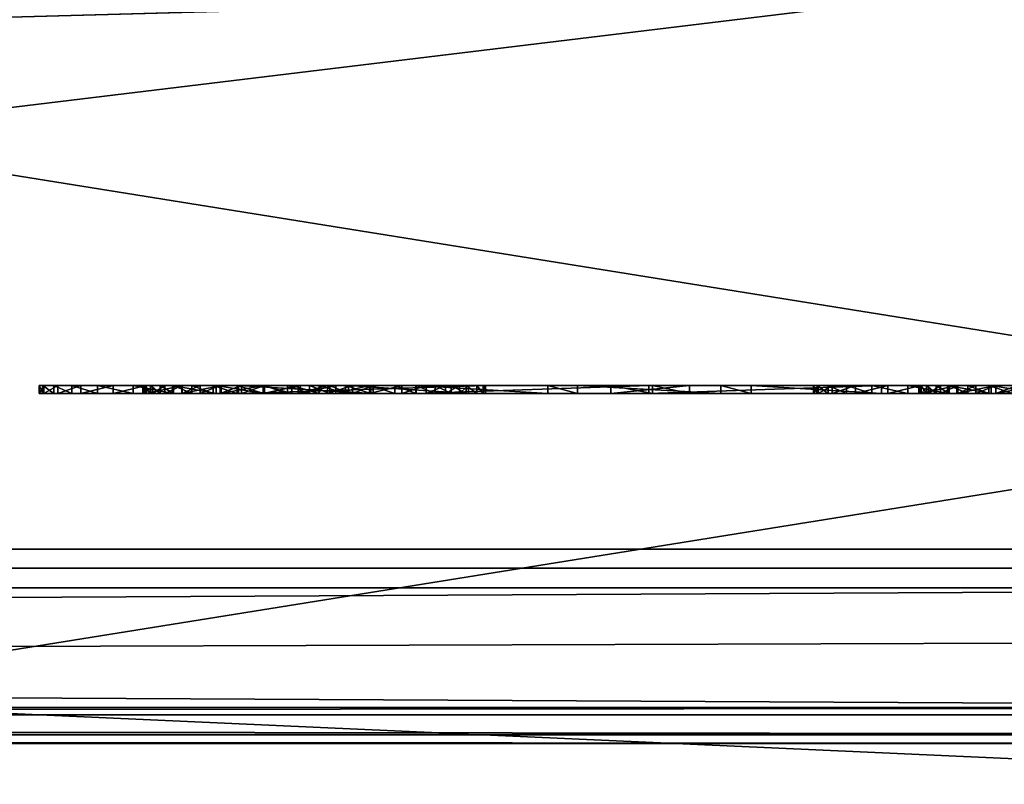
# Model space of a CAD drawing. Header units: centimetres. Extents: x -29.5 to 29.5, y -9 to 52.
# Tile 12 of 34: x -2 to -0.8, y -7.1 to -6.1. Entities that reach past the tile are written whole.
import ezdxf

# ---------------------------------------------------------------- set-up
doc = ezdxf.new("R2010")
doc.units = ezdxf.units.CM
doc.layers.add('BO420112_LP', color=7, linetype='Continuous', true_color=0xb11b58)

msp = doc.modelspace()

# ---------------------------------------------------------------- meshes
at = {"layer": 'BO420112_LP', "color": 214, "true_color": 0x911cb1}
mesh = msp.add_polyface(dxfattribs=at)
corners = [(-2.2371, -8.749, 50.6069), (-2.2924, -8.749, 50.1872), (-2.4543, -8.749, 49.7962), (-2.712, -8.749, 49.4604), (-3.0478, -8.749, 49.2027), (-3.4389, -8.749, 49.0407), (-3.8586, -8.749, 48.9854), (-4.2782, -8.749, 49.0407), (-4.6693, -8.749, 49.2027), (-5.0051, -8.749, 49.4604), (-5.2628, -8.749, 49.7962), (-5.4248, -8.749, 50.1872), (-5.48, -8.749, 50.6069), (-5.4248, -8.749, 51.0266), (-5.2628, -8.749, 51.4176), (-5.0051, -8.749, 51.7534), (-4.6693, -8.749, 52.0111), (-4.2782, -8.749, 52.1731), (-3.8586, -8.749, 52.2284), (-3.4389, -8.749, 52.1731), (-3.0478, -8.749, 52.0111), (-2.712, -8.749, 51.7534), (-2.4543, -8.749, 51.4176), (-2.2924, -8.749, 51.0266), (-2.2371, -7.8326, 50.6069), (-2.2924, -7.8326, 50.1872), (-2.4543, -7.8326, 49.7962), (-2.712, -7.8326, 49.4604), (-3.0478, -7.8326, 49.2027), (-3.4389, -7.8326, 49.0407), (-3.8586, -7.8326, 48.9854), (-4.2782, -7.8326, 49.0407), (-4.6693, -7.8326, 49.2027), (-5.0051, -7.8326, 49.4604), (-5.2628, -7.8326, 49.7962), (-5.4248, -7.8326, 50.1872), (-5.48, -7.8326, 50.6069), (-5.4248, -7.8326, 51.0266), (-5.2628, -7.8326, 51.4176), (-5.0051, -7.8326, 51.7534), (-4.6693, -7.8326, 52.0111), (-4.2782, -7.8326, 52.1731), (-3.8586, -7.8326, 52.2284), (-3.4389, -7.8326, 52.1731), (-3.0478, -7.8326, 52.0111), (-2.712, -7.8326, 51.7534), (-2.4543, -7.8326, 51.4176), (-2.2924, -7.8326, 51.0266), (2.0273, -8.749, 50.6069), (2.0826, -8.749, 50.1872), (2.0826, -7.8326, 50.1872), (2.0273, -7.8326, 50.6069), (2.2446, -8.749, 49.7962), (2.2446, -7.8326, 49.7962), (2.5022, -8.749, 49.4604), (2.5022, -7.8326, 49.4604), (2.8381, -8.749, 49.2027), (2.8381, -7.8326, 49.2027), (3.2291, -8.749, 49.0407), (3.2291, -7.8326, 49.0407), (3.6488, -8.749, 48.9854), (3.6488, -7.8326, 48.9854), (4.0685, -8.749, 49.0407), (4.0685, -7.8326, 49.0407), (4.4595, -8.749, 49.2027), (4.4595, -7.8326, 49.2027), (4.7953, -8.749, 49.4604), (4.7953, -7.8326, 49.4604), (5.053, -8.749, 49.7962), (5.053, -7.8326, 49.7962), (5.215, -8.749, 50.1872), (5.215, -7.8326, 50.1872), (5.2703, -8.749, 50.6069), (5.2703, -7.8326, 50.6069), (5.215, -8.749, 51.0266), (5.215, -7.8326, 51.0266), (5.053, -8.749, 51.4176), (5.053, -7.8326, 51.4176), (4.7953, -8.749, 51.7534), (4.7953, -7.8326, 51.7534), (4.4595, -8.749, 52.0111), (4.4595, -7.8326, 52.0111), (4.0685, -8.749, 52.1731), (4.0685, -7.8326, 52.1731), (3.6488, -8.749, 52.2284), (3.6488, -7.8326, 52.2284), (3.2291, -8.749, 52.1731), (3.2291, -7.8326, 52.1731), (2.8381, -8.749, 52.0111), (2.8381, -7.8326, 52.0111), (2.5022, -8.749, 51.7534), (2.5022, -7.8326, 51.7534), (2.2446, -8.749, 51.4176), (2.2446, -7.8326, 51.4176), (2.0826, -8.749, 51.0266), (2.0826, -7.8326, 51.0266), (-6.7474, -7.4268, 59.4599), (-6.7474, -7.4268, 48.26), (6.7759, -7.4268, 59.4599), (6.7759, -7.4268, 48.26), (-6.7474, -6.8168, 59.4599), (-6.7474, -6.8168, 48.26), (6.7759, -6.8168, 59.4599), (6.7759, -6.8168, 48.26), (-5.0208, -7.4268, 58.2795), (-5.0208, -7.4268, 53.5861), (4.7823, -7.4268, 58.2795), (4.7823, -7.4268, 53.5861), (-5.0208, -5.8531, 58.2795), (-5.0208, -5.8531, 53.5861), (4.7823, -5.8531, 58.2795), (4.7823, -5.8531, 53.5861), (-5.8377, -6.8168, 58.5256), (-5.8377, -6.8168, 52.1834), (5.6279, -6.8168, 58.5256), (5.6279, -6.8168, 52.1834), (-6.7474, -7.4268, 58.9153), (-6.7474, -6.8168, 58.9153), (6.7759, -7.4268, 58.9153), (6.7759, -6.8168, 58.9153), (-6.7474, -5.1776, 59.4599), (6.7759, -5.1776, 59.4599), (6.7759, -5.1776, 58.5117), (-6.7474, -5.1776, 58.5117)]
mesh.append_faces([[corners[k] for k in face] for face in [(56, 60, 64), (64, 68, 72), (72, 76, 80), (64, 72, 80), (80, 84, 88), (88, 92, 48), (80, 88, 48), (64, 80, 48), (56, 64, 48), (52, 56, 48), (21, 19, 17), (17, 15, 13), (13, 11, 9), (17, 13, 9), (9, 7, 5), (5, 3, 1), (9, 5, 1), (17, 9, 1), (21, 17, 1), (23, 21, 1), (28, 30, 32), (32, 34, 36), (36, 38, 40), (32, 36, 40), (40, 42, 44), (44, 46, 24), (40, 44, 24), (32, 40, 24), (28, 32, 24), (26, 28, 24), (91, 87, 83), (83, 79, 75), (75, 71, 67), (83, 75, 67), (67, 63, 59), (59, 55, 50), (67, 59, 50), (83, 67, 50), (91, 83, 50), (95, 91, 50)]], dxfattribs={"vtx0": -1, "vtx1": -1, "vtx2": -1, "color": 214})
mesh.append_faces([[corners[k] for k in face] for face in [(49, 52, 48), (0, 23, 1), (25, 26, 24), (51, 95, 50)]], dxfattribs={"vtx1": -1, "color": 214})
mesh.append_faces([[corners[k] for k in face] for face in [(0, 1, 25), (25, 24, 0), (1, 2, 26), (26, 25, 1), (2, 3, 27), (27, 26, 2), (3, 4, 28), (28, 27, 3), (4, 5, 29), (29, 28, 4), (5, 6, 30), (30, 29, 5), (6, 7, 31), (31, 30, 6), (7, 8, 32), (32, 31, 7), (8, 9, 33), (33, 32, 8), (9, 10, 34), (34, 33, 9), (10, 11, 35), (35, 34, 10), (11, 12, 36), (36, 35, 11), (12, 13, 37), (37, 36, 12), (13, 14, 38), (38, 37, 13), (14, 15, 39), (39, 38, 14), (15, 16, 40), (40, 39, 15), (16, 17, 41), (41, 40, 16), (17, 18, 42), (42, 41, 17), (18, 19, 43), (43, 42, 18), (19, 20, 44), (44, 43, 19), (20, 21, 45), (45, 44, 20), (21, 22, 46), (46, 45, 21), (22, 23, 47), (47, 46, 22), (23, 0, 24), (24, 47, 23), (48, 51, 50), (50, 49, 48), (49, 50, 53), (53, 52, 49), (52, 53, 55), (55, 54, 52), (54, 55, 57), (57, 56, 54), (56, 57, 59), (59, 58, 56), (58, 59, 61), (61, 60, 58), (60, 61, 63), (63, 62, 60), (62, 63, 65), (65, 64, 62), (64, 65, 67), (67, 66, 64), (66, 67, 69), (69, 68, 66), (68, 69, 71), (71, 70, 68), (70, 71, 73), (73, 72, 70), (72, 73, 75), (75, 74, 72), (74, 75, 77), (77, 76, 74), (76, 77, 79), (79, 78, 76), (78, 79, 81), (81, 80, 78), (80, 81, 83), (83, 82, 80), (82, 83, 85), (85, 84, 82), (84, 85, 87), (87, 86, 84), (86, 87, 89), (89, 88, 86), (88, 89, 91), (91, 90, 88), (90, 91, 93), (93, 92, 90), (92, 93, 95), (95, 94, 92), (94, 95, 51), (51, 48, 94), (96, 98, 102), (102, 100, 96), (99, 97, 101), (101, 103, 99), (116, 117, 101), (101, 97, 116), (118, 119, 102), (102, 98, 118), (52, 54, 56), (56, 58, 60), (60, 62, 64), (64, 66, 68), (68, 70, 72), (72, 74, 76), (76, 78, 80), (80, 82, 84), (84, 86, 88), (88, 90, 92), (92, 94, 48), (23, 22, 21), (21, 20, 19), (19, 18, 17), (17, 16, 15), (15, 14, 13), (13, 12, 11), (11, 10, 9), (9, 8, 7), (7, 6, 5), (5, 4, 3), (3, 2, 1), (26, 27, 28), (28, 29, 30), (30, 31, 32), (32, 33, 34), (34, 35, 36), (36, 37, 38), (38, 39, 40), (40, 41, 42), (42, 43, 44), (44, 45, 46), (46, 47, 24), (95, 93, 91), (91, 89, 87), (87, 85, 83), (83, 81, 79), (79, 77, 75), (75, 73, 71), (71, 69, 67), (67, 65, 63), (63, 61, 59), (59, 57, 55), (55, 53, 50), (96, 116, 118), (118, 98, 96), (97, 99, 107), (107, 105, 97), (99, 118, 106), (106, 107, 99), (106, 104, 108), (108, 110, 106), (105, 107, 111), (111, 109, 105), (104, 105, 109), (109, 108, 104), (107, 106, 110), (110, 111, 107), (109, 111, 110), (110, 108, 109), (120, 121, 122), (122, 123, 120), (103, 101, 113), (113, 115, 103), (101, 117, 112), (112, 113, 101), (116, 104, 106), (106, 118, 116), (96, 100, 117), (117, 116, 96), (99, 103, 119), (119, 118, 99), (114, 112, 117), (117, 119, 114), (119, 103, 115), (115, 114, 119), (116, 97, 105), (105, 104, 116), (100, 102, 121), (121, 120, 100), (102, 119, 122), (122, 121, 102), (119, 117, 123), (123, 122, 119), (117, 100, 120), (120, 123, 117)]], dxfattribs={"vtx2": -1, "color": 214})
at = {"layer": 'BO420112_LP', "color": 96, "true_color": 0x068706}
mesh = msp.add_polyface(dxfattribs=at)
corners = [(-29.4953, -6.6812, 59.3628), (29.4871, -6.6812, 59.3628), (-29.4953, -6.0649, 59.3628), (29.4871, -6.0649, 59.3628), (29.4871, -6.6812, 51.8264), (29.4871, -6.0649, 51.8264), (-29.4953, -6.0649, 58.4782), (0.3028, -6.867, 59.3628), (0.3028, -6.0649, 59.3628), (29.3013, -6.867, 59.3628), (29.3013, -6.867, 51.8264), (-29.3095, -6.867, 59.3628), (-29.0117, -6.867, 59.3628), (-29.0117, -6.0649, 59.3628), (-28.8624, -6.867, 58.4702), (-29.3095, -6.867, 58.4782), (-29.4953, -6.6812, 58.4782), (-28.8624, -6.0649, 58.4702), (29.3013, -6.867, 58.4425), (29.4871, -6.0649, 58.4425), (0.2994, -6.867, 58.4793), (0.2994, -6.0649, 58.4793), (29.4871, -6.6812, 58.4425), (28.986, -6.0649, 59.3628), (28.986, -6.867, 51.8264), (28.986, -6.867, 59.3628), (28.986, -6.0649, 51.8264), (28.986, -6.867, 58.4425), (28.986, -6.0649, 58.4425), (-28.9412, -7.0215, 59.3628), (-29.1111, -7.0216, 59.3628), (-29.1111, -7.0216, 58.4793), (-28.9404, -7.0215, 58.4793), (0.2994, -7.0215, 58.4793), (28.9123, -7.0215, 58.4425), (29.1111, -7.0215, 58.4425), (29.1111, -7.0215, 59.3628), (28.9123, -7.0215, 59.3628), (0.3028, -7.0215, 59.3628), (-28.9411, -7.068, 59.3162), (-29.05, -7.0681, 59.3162), (-29.05, -7.0681, 58.5258), (-28.9405, -7.068, 58.5258), (0.2977, -7.068, 58.5222), (28.9104, -7.068, 58.4854), (29.0544, -7.068, 58.4891), (29.0544, -7.068, 59.3162), (28.9104, -7.068, 59.3126), (0.3007, -7.068, 59.3126), (-28.9412, -7.0564, 59.3512), (-29.0677, -7.0565, 59.3512), (-29.0677, -7.0565, 58.4909), (-28.9404, -7.0564, 58.4909), (0.2995, -7.0564, 58.4909), (28.9123, -7.0564, 58.4542), (29.0696, -7.0564, 58.4542), (29.0696, -7.0564, 59.3512), (28.9123, -7.0564, 59.3512), (0.3028, -7.0564, 59.3512), (-29.4953, -6.6812, 30.3978), (29.4871, -6.0649, 30.3978), (-28.8625, -6.867, 30.3898), (28.986, -6.867, 30.3978), (-29.4953, -6.6812, 1.4329), (-29.3095, -6.867, 1.4329), (-29.0117, -6.867, 1.4329), (-29.0117, -6.0649, 1.4329), (-29.4953, -6.0649, 1.4329), (29.3013, -6.867, 8.9693), (29.3013, -6.867, 2.3531), (28.986, -6.867, 2.3531), (28.986, -6.867, 8.9693), (29.4871, -6.0649, 8.9693), (29.4871, -6.0649, 2.3531), (29.4871, -6.6812, 2.3531), (29.4871, -6.6812, 8.9693), (0.3026, -7.068, 1.4794), (-28.9411, -7.068, 1.4794), (-28.9405, -7.068, 2.2698), (0.2996, -7.068, 2.2698), (0.3028, -6.867, 1.4329), (28.986, -6.867, 1.4329), (28.986, -6.0649, 1.4329), (0.3028, -6.0649, 1.4329), (28.986, -6.0649, 2.3531), (0.2994, -6.0649, 2.3164), (-29.4953, -6.6812, 2.3175), (-29.3095, -6.867, 2.3175), (-29.3095, -6.867, 30.3978), (-29.0113, -6.0649, 2.3175), (-29.05, -7.0681, 1.4794), (-29.05, -7.0681, 2.2698), (-29.0113, -6.867, 2.3175), (-29.4953, -6.0649, 2.3175), (29.0544, -7.068, 2.3066), (29.0544, -7.068, 1.4794), (28.9123, -7.068, 1.4794), (28.9123, -7.068, 2.3066), (29.4871, -6.0649, 1.4329), (29.4871, -6.6812, 1.4329), (28.986, -6.0649, 8.9693), (29.3013, -6.867, 1.4329), (28.986, -6.0649, 30.3978), (0.2994, -6.867, 2.3164), (-29.1111, -7.0216, 1.4329), (-28.9412, -7.0215, 1.4329), (-29.1111, -7.0216, 2.3164), (-29.0677, -7.0565, 2.3048), (-29.0677, -7.0565, 1.4445), (-28.9404, -7.0215, 2.3164), (0.2994, -7.0215, 2.3164), (28.9123, -7.0215, 2.3531), (29.1111, -7.0215, 2.3531), (29.1111, -7.0215, 1.4329), (29.0696, -7.0564, 1.4445), (29.0696, -7.0564, 2.3415), (28.9123, -7.0215, 1.4329), (0.3028, -7.0215, 1.4329), (-28.9412, -7.0564, 1.4445), (-28.9404, -7.0564, 2.3048), (0.2995, -7.0564, 2.3048), (28.9123, -7.0564, 2.3415), (28.9123, -7.0564, 1.4445), (0.3028, -7.0564, 1.4445), (29.4871, -6.6812, 30.3978), (-29.4953, -6.0649, 30.3978), (-28.8625, -6.0649, 30.3898), (29.3013, -6.867, 30.3978)]
mesh.append_faces([[corners[k] for k in face] for face in [(11, 41, 30), (18, 46, 35), (64, 91, 87), (69, 95, 101)]], dxfattribs={"vtx0": -1, "vtx1": -1, "color": 96})
mesh.append_faces([[corners[k] for k in face] for face in [(11, 13, 2), (9, 3, 23), (15, 51, 41), (41, 50, 30), (9, 56, 46), (46, 55, 35)]], dxfattribs={"vtx0": -1, "vtx2": -1, "color": 96})
mesh.append_faces([[corners[k] for k in face] for face in [(0, 11, 2), (25, 9, 23), (63, 67, 64), (81, 82, 101)]], dxfattribs={"vtx1": -1, "color": 96})
mesh.append_faces([[corners[k] for k in face] for face in [(11, 15, 41), (18, 9, 46), (67, 66, 64), (82, 98, 101), (104, 108, 91), (64, 104, 91), (91, 107, 87), (112, 115, 95), (69, 112, 95), (95, 114, 101)]], dxfattribs={"vtx1": -1, "vtx2": -1, "color": 96})
mesh.append_faces([[corners[k] for k in face] for face in [(11, 12, 13), (18, 27, 24), (24, 10, 18), (19, 22, 4), (4, 5, 19), (39, 42, 43), (43, 48, 39), (25, 23, 8), (8, 7, 25), (23, 28, 21), (21, 8, 23), (4, 22, 18), (18, 10, 4), (0, 16, 15), (15, 11, 0), (16, 59, 88), (88, 15, 16), (12, 7, 8), (8, 13, 12), (8, 21, 17), (17, 13, 8), (40, 41, 42), (42, 39, 40), (15, 88, 61), (61, 14, 15), (2, 13, 17), (17, 6, 2), (0, 2, 6), (6, 16, 0), (46, 47, 44), (44, 45, 46), (3, 1, 22), (22, 19, 3), (5, 26, 28), (28, 19, 5), (1, 9, 18), (18, 22, 1), (9, 1, 3), (3, 19, 28), (28, 23, 3), (5, 60, 102), (102, 26, 5), (48, 43, 44), (44, 47, 48), (21, 20, 14), (14, 17, 21), (27, 28, 26), (26, 24, 27), (28, 27, 20), (20, 21, 28), (12, 11, 30), (30, 29, 12), (15, 31, 51), (41, 40, 50), (15, 14, 32), (32, 31, 15), (14, 20, 33), (33, 32, 14), (20, 27, 34), (34, 33, 20), (27, 18, 35), (35, 34, 27), (9, 36, 56), (46, 45, 55), (9, 25, 37), (37, 36, 9), (25, 7, 38), (38, 37, 25), (7, 12, 29), (29, 38, 7), (50, 40, 39), (39, 49, 50), (52, 42, 41), (41, 51, 52), (53, 43, 42), (42, 52, 53), (54, 44, 43), (43, 53, 54), (55, 45, 44), (44, 54, 55), (57, 47, 46), (46, 56, 57), (58, 48, 47), (47, 57, 58), (49, 39, 48), (48, 58, 49), (30, 50, 49), (49, 29, 30), (32, 52, 51), (51, 31, 32), (33, 53, 52), (52, 32, 33), (34, 54, 53), (53, 33, 34), (35, 55, 54), (54, 34, 35), (37, 57, 56), (56, 36, 37), (38, 58, 57), (57, 37, 38), (29, 49, 58), (58, 38, 29), (5, 4, 124), (124, 60, 5), (16, 6, 125), (125, 59, 16), (6, 17, 126), (126, 125, 6), (10, 24, 62), (62, 127, 10), (4, 10, 127), (127, 124, 4), (17, 14, 61), (61, 126, 17), (24, 26, 102), (102, 62, 24), (66, 65, 64), (69, 68, 71), (71, 70, 69), (73, 72, 75), (75, 74, 73), (77, 76, 79), (79, 78, 77), (81, 80, 83), (83, 82, 81), (82, 83, 85), (85, 84, 82), (75, 68, 69), (69, 74, 75), (63, 64, 87), (87, 86, 63), (86, 87, 88), (88, 59, 86), (65, 66, 83), (83, 80, 65), (83, 66, 89), (89, 85, 83), (90, 77, 78), (78, 91, 90), (87, 92, 61), (61, 88, 87), (67, 93, 89), (89, 66, 67), (63, 86, 93), (93, 67, 63), (95, 94, 97), (97, 96, 95), (98, 73, 74), (74, 99, 98), (72, 73, 84), (84, 100, 72), (99, 74, 69), (69, 101, 99), (98, 99, 101), (98, 82, 84), (84, 73, 98), (72, 100, 102), (102, 60, 72), (76, 96, 97), (97, 79, 76), (85, 89, 92), (92, 103, 85), (70, 71, 100), (100, 84, 70), (84, 85, 103), (103, 70, 84), (65, 105, 104), (104, 64, 65), (108, 90, 91), (107, 106, 87), (87, 106, 109), (109, 92, 87), (92, 109, 110), (110, 103, 92), (103, 110, 111), (111, 70, 103), (70, 111, 112), (112, 69, 70), (115, 94, 95), (114, 113, 101), (101, 113, 116), (116, 81, 101), (81, 116, 117), (117, 80, 81), (80, 117, 105), (105, 65, 80), (108, 118, 77), (77, 90, 108), (119, 107, 91), (91, 78, 119), (120, 119, 78), (78, 79, 120), (121, 120, 79), (79, 97, 121), (115, 121, 97), (97, 94, 115), (122, 114, 95), (95, 96, 122), (123, 122, 96), (96, 76, 123), (118, 123, 76), (76, 77, 118), (104, 105, 118), (118, 108, 104), (109, 106, 107), (107, 119, 109), (110, 109, 119), (119, 120, 110), (111, 110, 120), (120, 121, 111), (112, 111, 121), (121, 115, 112), (116, 113, 114), (114, 122, 116), (117, 116, 122), (122, 123, 117), (105, 117, 123), (123, 118, 105), (72, 60, 124), (124, 75, 72), (86, 59, 125), (125, 93, 86), (93, 125, 126), (126, 89, 93), (68, 127, 62), (62, 71, 68), (75, 124, 127), (127, 68, 75), (89, 126, 61), (61, 92, 89), (71, 62, 102), (102, 100, 71)]], dxfattribs={"vtx2": -1, "color": 96})
at = {"layer": 'BO420112_LP', "color": 234, "true_color": 0xb11b58}
mesh = msp.add_polyface(dxfattribs=at)
corners = [(-1.8416, -6.6154, 9.9206), (-1.944, -6.6154, 10.0106), (-1.9739, -6.6154, 9.9594), (-1.854, -6.6154, 9.8953), (-1.9919, -6.6154, 9.9026), (-1.8614, -6.6154, 9.8681), (-1.9978, -6.6154, 9.8403), (-1.8639, -6.6154, 9.8391), (-1.9931, -6.6154, 9.7866), (-1.8608, -6.6154, 9.8071), (-1.979, -6.6154, 9.7365), (-1.8513, -6.6154, 9.7779), (-1.9555, -6.6154, 9.6899), (-1.8355, -6.6154, 9.7515), (-1.9226, -6.6154, 9.6469), (-1.9739, -6.6054, 9.9594), (-1.944, -6.6054, 10.0106), (-1.8416, -6.6054, 9.9206), (-1.9919, -6.6054, 9.9026), (-1.854, -6.6054, 9.8953), (-1.9978, -6.6054, 9.8403), (-1.8614, -6.6054, 9.8681), (-1.8639, -6.6054, 9.8391), (-1.9931, -6.6054, 9.7866), (-1.8608, -6.6054, 9.8071), (-1.979, -6.6054, 9.7365), (-1.9555, -6.6054, 9.6899), (-1.8513, -6.6054, 9.7779), (-1.9226, -6.6054, 9.6469), (-1.8355, -6.6054, 9.7515), (-1.9021, -6.6154, 10.0564), (-1.9021, -6.6054, 10.0564), (-1.8765, -6.6154, 9.6052)]
mesh.append_faces([[corners[k] for k in face] for face in [(0, 1, 2), (3, 2, 4), (5, 4, 6), (7, 6, 8), (9, 8, 10), (11, 10, 12), (13, 12, 14), (20, 21, 22), (23, 22, 24)]], dxfattribs={"vtx0": -1, "vtx2": -1, "color": 234})
mesh.append_faces([[corners[k] for k in face] for face in [(7, 5, 6), (9, 7, 8), (15, 16, 17), (18, 15, 19), (20, 18, 21), (23, 20, 22), (25, 23, 24), (26, 25, 27), (28, 26, 29)]], dxfattribs={"vtx1": -1, "vtx2": -1, "color": 234})
mesh.append_faces([[corners[k] for k in face] for face in [(1, 30, 31), (31, 16, 1), (2, 1, 16), (16, 15, 2), (4, 2, 15), (15, 18, 4), (6, 4, 18), (18, 20, 6), (8, 6, 20), (20, 23, 8), (10, 8, 23), (23, 25, 10), (12, 10, 25), (25, 26, 12), (14, 12, 26), (26, 28, 14), (32, 14, 28)]], dxfattribs={"vtx2": -1, "color": 234})
mesh = msp.add_polyface(dxfattribs=at)
corners = [(-1.8003, -6.6154, 9.9662), (-1.8595, -6.6154, 10.0887), (-1.9021, -6.6154, 10.0564), (-1.8242, -6.6154, 9.9442), (-1.944, -6.6154, 10.0106), (-1.8416, -6.6154, 9.9206), (-1.854, -6.6154, 9.8953), (-1.9739, -6.6154, 9.9594), (-1.8614, -6.6154, 9.8681), (-1.9919, -6.6154, 9.9026), (-1.8513, -6.6154, 9.7779), (-1.8608, -6.6154, 9.8071), (-1.979, -6.6154, 9.7365), (-1.8355, -6.6154, 9.7515), (-1.9555, -6.6154, 9.6899), (-1.8134, -6.6154, 9.728), (-1.9226, -6.6154, 9.6469), (-1.8765, -6.6154, 9.6052), (-1.9021, -6.6054, 10.0564), (-1.8595, -6.6054, 10.0887), (-1.8003, -6.6054, 9.9662), (-1.944, -6.6054, 10.0106), (-1.8242, -6.6054, 9.9442), (-1.8416, -6.6054, 9.9206), (-1.9739, -6.6054, 9.9594), (-1.854, -6.6054, 9.8953), (-1.9919, -6.6054, 9.9026), (-1.8614, -6.6054, 9.8681), (-1.979, -6.6054, 9.7365), (-1.8608, -6.6054, 9.8071), (-1.8513, -6.6054, 9.7779), (-1.9555, -6.6054, 9.6899), (-1.8355, -6.6054, 9.7515), (-1.9226, -6.6054, 9.6469), (-1.8134, -6.6054, 9.728), (-1.8765, -6.6054, 9.6052), (-1.813, -6.6054, 10.1119), (-1.8639, -6.6154, 9.8391), (-1.8639, -6.6054, 9.8391), (-1.8253, -6.6154, 9.5753), (-1.8253, -6.6054, 9.5753)]
mesh.append_faces([[corners[k] for k in face] for face in [(0, 1, 2), (3, 2, 4), (15, 16, 17), (21, 22, 23), (24, 23, 25), (26, 25, 27), (28, 29, 30), (31, 30, 32), (33, 32, 34)]], dxfattribs={"vtx0": -1, "vtx2": -1, "color": 234})
mesh.append_faces([[corners[k] for k in face] for face in [(3, 0, 2), (5, 3, 4), (6, 5, 7), (8, 6, 9), (10, 11, 12), (13, 10, 14), (15, 13, 16), (18, 19, 20), (21, 18, 22), (35, 33, 34)]], dxfattribs={"vtx1": -1, "vtx2": -1, "color": 234})
mesh.append_faces([[corners[k] for k in face] for face in [(36, 19, 1), (2, 1, 19), (19, 18, 2), (5, 6, 25), (25, 23, 5), (6, 8, 27), (27, 25, 6), (8, 37, 38), (38, 27, 8), (37, 11, 29), (29, 38, 37), (11, 10, 30), (30, 29, 11), (32, 30, 10), (33, 35, 17), (39, 17, 35), (35, 40, 39)]], dxfattribs={"vtx2": -1, "color": 234})
mesh = msp.add_polyface(dxfattribs=at)
corners = [(-1.7419, -6.6154, 9.9913), (-1.7626, -6.6154, 10.1257), (-1.813, -6.6154, 10.1119), (-1.7728, -6.6154, 9.9819), (-1.8595, -6.6154, 10.0887), (-1.8003, -6.6154, 9.9662), (-1.7896, -6.6154, 9.7103), (-1.8134, -6.6154, 9.728), (-1.8765, -6.6154, 9.6052), (-1.8253, -6.6154, 9.5753), (-1.7639, -6.6154, 9.6976), (-1.769, -6.6154, 9.5574), (-1.813, -6.6054, 10.1119), (-1.7626, -6.6054, 10.1257), (-1.7419, -6.6054, 9.9913), (-1.7728, -6.6054, 9.9819), (-1.8595, -6.6054, 10.0887), (-1.8003, -6.6054, 9.9662), (-1.9021, -6.6054, 10.0564), (-1.8242, -6.6054, 9.9442), (-1.8765, -6.6054, 9.6052), (-1.8134, -6.6054, 9.728), (-1.7896, -6.6054, 9.7103), (-1.8253, -6.6054, 9.5753), (-1.7639, -6.6054, 9.6976), (-1.769, -6.6054, 9.5574), (-1.8242, -6.6154, 9.9442), (-1.8416, -6.6154, 9.9206), (-1.8416, -6.6054, 9.9206), (-1.8513, -6.6154, 9.7779), (-1.8355, -6.6154, 9.7515), (-1.8355, -6.6054, 9.7515)]
mesh.append_faces([[corners[k] for k in face] for face in [(0, 1, 2), (3, 2, 4), (6, 8, 9), (10, 9, 11), (12, 14, 15), (16, 15, 17), (18, 17, 19), (20, 21, 22), (23, 22, 24)]], dxfattribs={"vtx0": -1, "vtx2": -1, "color": 234})
mesh.append_faces([[corners[k] for k in face] for face in [(3, 0, 2), (5, 3, 4), (6, 7, 8), (10, 6, 9), (12, 13, 14), (16, 12, 15), (23, 20, 22), (25, 23, 24)]], dxfattribs={"vtx1": -1, "vtx2": -1, "color": 234})
mesh.append_faces([[corners[k] for k in face] for face in [(2, 1, 13), (13, 12, 2), (4, 2, 12), (3, 5, 17), (17, 15, 3), (5, 26, 19), (19, 17, 5), (26, 27, 28), (28, 19, 26), (29, 30, 31), (30, 7, 21), (21, 31, 30), (7, 6, 22), (22, 21, 7), (6, 10, 24), (24, 22, 6), (11, 9, 23), (23, 25, 11)]], dxfattribs={"vtx2": -1, "color": 234})
mesh = msp.add_polyface(dxfattribs=at)
corners = [(-1.7076, -6.6154, 9.9944), (-1.6768, -6.6154, 9.9917), (-1.7083, -6.6154, 10.1304), (-1.7626, -6.6154, 10.1257), (-1.7419, -6.6154, 9.9913), (-1.7361, -6.6154, 9.69), (-1.7639, -6.6154, 9.6976), (-1.769, -6.6154, 9.5574), (-1.7076, -6.6154, 9.5514), (-1.7065, -6.6154, 9.6874), (-1.6712, -6.6154, 9.5538), (-1.7403, -6.6154, 9.8934), (-1.7403, -6.6154, 9.7781), (-1.5659, -6.6154, 9.7781), (-1.7083, -6.6054, 10.1304), (-1.6768, -6.6054, 9.9917), (-1.7076, -6.6054, 9.9944), (-1.7626, -6.6054, 10.1257), (-1.7419, -6.6054, 9.9913), (-1.769, -6.6054, 9.5574), (-1.7639, -6.6054, 9.6976), (-1.7361, -6.6054, 9.69), (-1.7076, -6.6054, 9.5514), (-1.7065, -6.6054, 9.6874), (-1.6712, -6.6054, 9.5538), (-1.5659, -6.6054, 9.7781), (-1.7403, -6.6054, 9.7781), (-1.7403, -6.6054, 9.8934), (-1.6603, -6.6054, 10.1264), (-1.7728, -6.6154, 9.9819), (-1.7728, -6.6054, 9.9819), (-1.663, -6.6054, 9.6931)]
mesh.append_faces([[corners[k] for k in face] for face in [(0, 2, 3), (5, 7, 8), (9, 8, 10), (14, 15, 16), (17, 16, 18), (19, 20, 21), (22, 21, 23)]], dxfattribs={"vtx0": -1, "vtx2": -1, "color": 234})
mesh.append_faces([[corners[k] for k in face] for face in [(0, 1, 2), (4, 0, 3), (5, 6, 7), (9, 5, 8), (17, 14, 16), (22, 19, 21), (24, 22, 23)]], dxfattribs={"vtx1": -1, "vtx2": -1, "color": 234})
mesh.append_faces([[corners[k] for k in face] for face in [(11, 12, 13), (25, 26, 27), (28, 14, 2), (1, 0, 16), (16, 15, 1), (3, 2, 14), (14, 17, 3), (0, 4, 18), (18, 16, 0), (4, 29, 30), (30, 18, 4), (6, 5, 21), (21, 20, 6), (8, 7, 19), (19, 22, 8), (5, 9, 23), (23, 21, 5), (10, 8, 22), (22, 24, 10), (31, 23, 9), (12, 11, 27), (27, 26, 12)]], dxfattribs={"vtx2": -1, "color": 234})
mesh = msp.add_polyface(dxfattribs=at)
corners = [(-1.6483, -6.6154, 9.9836), (-1.6221, -6.6154, 9.9701), (-1.5706, -6.6154, 10.095), (-1.6768, -6.6154, 9.9917), (-1.6144, -6.6154, 10.1146), (-1.6603, -6.6154, 10.1264), (-1.7083, -6.6154, 10.1304), (-1.663, -6.6154, 9.6931), (-1.7065, -6.6154, 9.6874), (-1.6712, -6.6154, 9.5538), (-1.636, -6.6154, 9.5607), (-1.6019, -6.6154, 9.5723), (-1.6251, -6.6154, 9.7101), (-1.5706, -6.6054, 10.095), (-1.6221, -6.6054, 9.9701), (-1.6483, -6.6054, 9.9836), (-1.6144, -6.6054, 10.1146), (-1.6768, -6.6054, 9.9917), (-1.6603, -6.6054, 10.1264), (-1.7083, -6.6054, 10.1304), (-1.6712, -6.6054, 9.5538), (-1.7065, -6.6054, 9.6874), (-1.663, -6.6054, 9.6931), (-1.636, -6.6054, 9.5607), (-1.6019, -6.6054, 9.5723), (-1.6251, -6.6054, 9.7101), (-1.5981, -6.6154, 9.9511), (-1.5659, -6.6154, 9.7781), (-1.7403, -6.6154, 9.7781), (-1.7403, -6.6054, 9.7781), (-1.5659, -6.6054, 9.7781), (-1.4213, -6.6054, 9.8934), (-1.7403, -6.6054, 9.8934), (-1.7403, -6.6154, 9.8934), (-1.5927, -6.6054, 9.7384)]
mesh.append_faces([[corners[k] for k in face] for face in [(3, 4, 5), (3, 5, 6), (7, 9, 10), (7, 10, 11), (13, 14, 15), (16, 15, 17), (20, 21, 22), (24, 22, 25)]], dxfattribs={"vtx0": -1, "vtx2": -1, "color": 234})
mesh.append_faces([[corners[k] for k in face] for face in [(0, 1, 2), (3, 0, 4), (7, 8, 9), (12, 7, 11), (18, 16, 17), (19, 18, 17), (23, 20, 22), (24, 23, 22)]], dxfattribs={"vtx1": -1, "vtx2": -1, "color": 234})
mesh.append_faces([[corners[k] for k in face] for face in [(26, 1, 14), (1, 0, 15), (15, 14, 1), (0, 3, 17), (17, 15, 0), (5, 4, 16), (16, 18, 5), (6, 5, 18), (8, 7, 22), (10, 9, 20), (20, 23, 10), (11, 10, 23), (23, 24, 11), (7, 12, 25), (25, 22, 7), (27, 28, 29), (29, 30, 27), (31, 32, 33), (34, 25, 12)]], dxfattribs={"vtx2": -1, "color": 234})
mesh = msp.add_polyface(dxfattribs=at)
corners = [(-1.5981, -6.6154, 9.9511), (-1.4975, -6.6154, 10.0402), (-1.5289, -6.6154, 10.0675), (-1.6221, -6.6154, 9.9701), (-1.5706, -6.6154, 10.095), (-1.6483, -6.6154, 9.9836), (-1.6144, -6.6154, 10.1146), (-1.6251, -6.6154, 9.7101), (-1.6019, -6.6154, 9.5723), (-1.5691, -6.6154, 9.5885), (-1.538, -6.6154, 9.6081), (-1.4213, -6.6154, 9.8934), (-1.7403, -6.6154, 9.8934), (-1.5659, -6.6154, 9.7781), (-1.4652, -6.6154, 9.6866), (-1.5927, -6.6154, 9.7384), (-1.5103, -6.6154, 9.631), (-1.486, -6.6154, 9.6571), (-1.5289, -6.6054, 10.0675), (-1.4975, -6.6054, 10.0402), (-1.5981, -6.6054, 9.9511), (-1.6221, -6.6054, 9.9701), (-1.5706, -6.6054, 10.095), (-1.6144, -6.6054, 10.1146), (-1.6483, -6.6054, 9.9836), (-1.5691, -6.6054, 9.5885), (-1.6019, -6.6054, 9.5723), (-1.6251, -6.6054, 9.7101), (-1.538, -6.6054, 9.6081), (-1.5659, -6.6054, 9.7781), (-1.7403, -6.6054, 9.8934), (-1.4213, -6.6054, 9.8934), (-1.5927, -6.6054, 9.7384), (-1.4652, -6.6054, 9.6866), (-1.486, -6.6054, 9.6571), (-1.5103, -6.6054, 9.631), (-1.4428, -6.6154, 9.9511)]
mesh.append_faces([[corners[k] for k in face] for face in [(16, 7, 10), (28, 27, 35)]], dxfattribs={"vtx0": -1, "vtx1": -1, "color": 234})
mesh.append_faces([[corners[k] for k in face] for face in [(0, 1, 2), (3, 2, 4), (5, 4, 6), (7, 8, 9), (7, 9, 10), (14, 13, 15), (16, 15, 7), (18, 20, 21), (29, 30, 31), (32, 34, 35)]], dxfattribs={"vtx0": -1, "vtx2": -1, "color": 234})
mesh.append_faces([[corners[k] for k in face] for face in [(3, 0, 2), (11, 12, 13), (16, 17, 15), (18, 19, 20), (22, 18, 21), (23, 22, 24), (25, 26, 27), (28, 25, 27), (32, 29, 33), (27, 32, 35)]], dxfattribs={"vtx1": -1, "vtx2": -1, "color": 234})
mesh.append_faces([[corners[k] for k in face] for face in [(36, 0, 20), (21, 20, 0), (4, 2, 18), (18, 22, 4), (6, 4, 22), (22, 23, 6), (9, 8, 26), (26, 25, 9), (10, 9, 25), (25, 28, 10), (15, 13, 29), (29, 32, 15), (7, 15, 32), (16, 10, 28)]], dxfattribs={"vtx2": -1, "color": 234})
mesh = msp.add_polyface(dxfattribs=at)
corners = [(-1.5981, -6.6154, 9.9511), (-1.4428, -6.6154, 9.9511), (-1.4545, -6.6154, 9.982), (-1.4727, -6.6154, 10.0117), (-1.4975, -6.6154, 10.0402), (-1.421, -6.6154, 9.8432), (-1.4213, -6.6154, 9.8934), (-1.5659, -6.6154, 9.7781), (-1.4237, -6.6154, 9.8011), (-1.432, -6.6154, 9.761), (-1.4458, -6.6154, 9.7228), (-1.4652, -6.6154, 9.6866), (-1.486, -6.6154, 9.6571), (-1.5927, -6.6154, 9.7384), (-1.4545, -6.6054, 9.982), (-1.4428, -6.6054, 9.9511), (-1.5981, -6.6054, 9.9511), (-1.4727, -6.6054, 10.0117), (-1.4975, -6.6054, 10.0402), (-1.5659, -6.6054, 9.7781), (-1.4213, -6.6054, 9.8934), (-1.421, -6.6054, 9.8432), (-1.4237, -6.6054, 9.8011), (-1.432, -6.6054, 9.761), (-1.4458, -6.6054, 9.7228), (-1.4652, -6.6054, 9.6866), (-1.5927, -6.6054, 9.7384), (-1.486, -6.6054, 9.6571), (-1.5289, -6.6154, 10.0675), (-1.5289, -6.6054, 10.0675), (-1.7403, -6.6154, 9.8934), (-1.5103, -6.6154, 9.631), (-1.5103, -6.6054, 9.631), (-1.538, -6.6054, 9.6081), (-1.3401, -6.6154, 9.5618), (-1.5109, -6.6154, 9.5618), (-1.5109, -6.6054, 9.5618)]
mesh.append_faces([[corners[k] for k in face] for face in [(0, 2, 3), (0, 3, 4), (19, 20, 21), (19, 21, 22), (19, 22, 23), (19, 23, 24), (19, 24, 25), (26, 25, 27)]], dxfattribs={"vtx0": -1, "vtx2": -1, "color": 234})
mesh.append_faces([[corners[k] for k in face] for face in [(5, 6, 7), (8, 5, 7), (9, 8, 7), (10, 9, 7), (11, 10, 7), (12, 11, 13), (17, 14, 16), (18, 17, 16)]], dxfattribs={"vtx1": -1, "vtx2": -1, "color": 234})
mesh.append_faces([[corners[k] for k in face] for face in [(0, 1, 2), (14, 15, 16), (16, 15, 1), (15, 14, 2), (3, 2, 14), (14, 17, 3), (4, 3, 17), (17, 18, 4), (28, 4, 18), (18, 29, 28), (30, 6, 20), (10, 11, 25), (25, 24, 10), (11, 12, 27), (27, 25, 11), (12, 31, 32), (32, 27, 12), (33, 32, 31), (34, 35, 36)]], dxfattribs={"vtx2": -1, "color": 234})
mesh = msp.add_polyface(dxfattribs=at)
corners = [(-1.1572, -6.6154, 9.741), (-1.3018, -6.6154, 9.6483), (-1.1166, -6.6154, 9.6483), (-1.2588, -6.6154, 9.741), (-1.2098, -6.6154, 10.1246), (-1.5109, -6.6154, 9.5618), (-1.3401, -6.6154, 9.5618), (-1.205, -6.6154, 9.8497), (-0.9087, -6.6154, 9.5618), (-1.1166, -6.6054, 9.6483), (-1.3018, -6.6054, 9.6483), (-1.1572, -6.6054, 9.741), (-1.2588, -6.6054, 9.741), (-1.3401, -6.6054, 9.5618), (-1.5109, -6.6054, 9.5618), (-1.2098, -6.6054, 10.1246), (-1.205, -6.6054, 9.8497), (-1.4545, -6.6154, 9.982), (-1.4428, -6.6154, 9.9511), (-1.4428, -6.6054, 9.9511), (-1.4213, -6.6154, 9.8934), (-1.421, -6.6154, 9.8432), (-1.421, -6.6054, 9.8432), (-1.4213, -6.6054, 9.8934), (-1.4237, -6.6154, 9.8011), (-1.4237, -6.6054, 9.8011), (-1.432, -6.6154, 9.761), (-1.432, -6.6054, 9.761), (-1.4458, -6.6154, 9.7228), (-1.4458, -6.6054, 9.7228), (-0.9087, -6.6054, 9.5618)]
mesh.append_faces([[corners[k] for k in face] for face in [(4, 1, 3), (12, 10, 15)]], dxfattribs={"vtx0": -1, "vtx1": -1, "vtx2": -1, "color": 234})
mesh.append_faces([[corners[k] for k in face] for face in [(0, 1, 2), (1, 0, 3), (4, 6, 1), (4, 3, 7)]], dxfattribs={"vtx0": -1, "vtx2": -1, "color": 234})
mesh.append_faces([[corners[k] for k in face] for face in [(8, 4, 7), (9, 10, 11), (12, 11, 10), (10, 13, 15), (16, 12, 15)]], dxfattribs={"vtx1": -1, "vtx2": -1, "color": 234})
mesh.append_faces([[corners[k] for k in face] for face in [(4, 5, 6), (13, 14, 15), (17, 18, 19), (20, 21, 22), (22, 23, 20), (21, 24, 25), (25, 22, 21), (24, 26, 27), (27, 25, 24), (26, 28, 29), (29, 27, 26), (2, 1, 10), (10, 9, 2), (3, 0, 11), (11, 12, 3), (5, 4, 15), (15, 14, 5), (14, 13, 6), (1, 6, 13), (13, 10, 1), (7, 3, 12), (12, 16, 7), (30, 15, 4), (0, 7, 16), (16, 11, 0)]], dxfattribs={"vtx2": -1, "color": 234})
mesh = msp.add_polyface(dxfattribs=at)
corners = [(-0.8508, -6.6154, 9.8953), (-0.9726, -6.6154, 9.9594), (-0.9906, -6.6154, 9.9026), (-0.8581, -6.6154, 9.8681), (-0.9966, -6.6154, 9.8403), (-0.8606, -6.6154, 9.8391), (-0.9919, -6.6154, 9.7866), (-0.8575, -6.6154, 9.8071), (-0.9777, -6.6154, 9.7365), (-0.9087, -6.6154, 9.5618), (-1.205, -6.6154, 9.8497), (-1.1572, -6.6154, 9.741), (-1.1166, -6.6154, 9.6483), (-1.0772, -6.6154, 9.5618), (-0.9906, -6.6054, 9.9026), (-0.9726, -6.6054, 9.9594), (-0.8508, -6.6054, 9.8953), (-0.9966, -6.6054, 9.8403), (-0.8581, -6.6054, 9.8681), (-0.9919, -6.6054, 9.7866), (-0.8606, -6.6054, 9.8391), (-0.9777, -6.6054, 9.7365), (-0.8575, -6.6054, 9.8071), (-1.205, -6.6054, 9.8497), (-1.2098, -6.6054, 10.1246), (-0.9087, -6.6054, 9.5618), (-1.1572, -6.6054, 9.741), (-1.1166, -6.6054, 9.6483), (-1.0772, -6.6054, 9.5618), (-0.9008, -6.6054, 10.0564), (-0.9427, -6.6054, 10.0106), (-0.9427, -6.6154, 10.0106), (-0.9542, -6.6154, 9.6899), (-0.9542, -6.6054, 9.6899), (-0.9212, -6.6154, 9.6469), (-0.9212, -6.6054, 9.6469), (-1.2098, -6.6154, 10.1246)]
mesh.append_faces([[corners[k] for k in face] for face in [(27, 25, 28)]], dxfattribs={"vtx0": -1, "color": 234})
mesh.append_faces([[corners[k] for k in face] for face in [(9, 11, 12), (27, 26, 25)]], dxfattribs={"vtx0": -1, "vtx1": -1, "vtx2": -1, "color": 234})
mesh.append_faces([[corners[k] for k in face] for face in [(0, 1, 2), (3, 2, 4), (5, 4, 6), (7, 6, 8), (9, 10, 11), (23, 24, 25)]], dxfattribs={"vtx0": -1, "vtx2": -1, "color": 234})
mesh.append_faces([[corners[k] for k in face] for face in [(13, 9, 12)]], dxfattribs={"vtx1": -1, "color": 234})
mesh.append_faces([[corners[k] for k in face] for face in [(14, 15, 16), (17, 14, 18), (19, 17, 20), (21, 19, 22), (26, 23, 25)]], dxfattribs={"vtx1": -1, "vtx2": -1, "color": 234})
mesh.append_faces([[corners[k] for k in face] for face in [(29, 30, 31), (1, 31, 30), (30, 15, 1), (2, 1, 15), (15, 14, 2), (4, 2, 14), (14, 17, 4), (6, 4, 17), (17, 19, 6), (8, 6, 19), (19, 21, 8), (32, 8, 21), (21, 33, 32), (34, 32, 33), (33, 35, 34), (36, 9, 25), (9, 13, 28), (28, 25, 9), (13, 12, 27), (27, 28, 13)]], dxfattribs={"vtx2": -1, "color": 234})
mesh = msp.add_polyface(dxfattribs=at)
corners = [(-0.8212, -6.6154, 9.9442), (-0.9008, -6.6154, 10.0564), (-0.9427, -6.6154, 10.0106), (-0.8384, -6.6154, 9.9206), (-0.9726, -6.6154, 9.9594), (-0.8508, -6.6154, 9.8953), (-0.8581, -6.6154, 9.8681), (-0.9906, -6.6154, 9.9026), (-0.8606, -6.6154, 9.8391), (-0.9966, -6.6154, 9.8403), (-0.8575, -6.6154, 9.8071), (-0.9919, -6.6154, 9.7866), (-0.8481, -6.6154, 9.7779), (-0.9777, -6.6154, 9.7365), (-0.9542, -6.6154, 9.6899), (-0.8324, -6.6154, 9.7515), (-0.9212, -6.6154, 9.6469), (-0.8104, -6.6154, 9.728), (-0.8749, -6.6154, 9.6052), (-0.9427, -6.6054, 10.0106), (-0.9008, -6.6054, 10.0564), (-0.8212, -6.6054, 9.9442), (-0.8384, -6.6054, 9.9206), (-0.9726, -6.6054, 9.9594), (-0.8508, -6.6054, 9.8953), (-0.9906, -6.6054, 9.9026), (-0.8581, -6.6054, 9.8681), (-0.9966, -6.6054, 9.8403), (-0.8606, -6.6054, 9.8391), (-0.9919, -6.6054, 9.7866), (-0.8575, -6.6054, 9.8071), (-0.9777, -6.6054, 9.7365), (-0.8481, -6.6054, 9.7779), (-0.9542, -6.6054, 9.6899), (-0.8324, -6.6054, 9.7515), (-0.9212, -6.6054, 9.6469), (-0.8749, -6.6054, 9.6052), (-0.8104, -6.6054, 9.728), (-0.8582, -6.6154, 10.0887), (-0.8582, -6.6054, 10.0887), (-0.8236, -6.6154, 9.5753)]
mesh.append_faces([[corners[k] for k in face] for face in [(0, 1, 2), (3, 2, 4), (12, 13, 14), (15, 14, 16), (17, 16, 18), (19, 21, 22), (23, 22, 24), (25, 24, 26), (27, 26, 28), (29, 28, 30), (31, 30, 32), (33, 32, 34)]], dxfattribs={"vtx0": -1, "vtx2": -1, "color": 234})
mesh.append_faces([[corners[k] for k in face] for face in [(3, 0, 2), (5, 3, 4), (6, 5, 7), (8, 6, 9), (10, 8, 11), (12, 10, 13), (15, 12, 14), (17, 15, 16), (19, 20, 21), (23, 19, 22), (33, 31, 32), (35, 33, 34), (36, 35, 37)]], dxfattribs={"vtx1": -1, "vtx2": -1, "color": 234})
mesh.append_faces([[corners[k] for k in face] for face in [(1, 38, 39), (39, 20, 1), (2, 1, 20), (5, 6, 26), (6, 8, 28), (28, 26, 6), (8, 10, 30), (30, 28, 8), (18, 16, 35), (35, 36, 18), (40, 18, 36)]], dxfattribs={"vtx2": -1, "color": 234})
mesh = msp.add_polyface(dxfattribs=at)
corners = [(-0.7701, -6.6154, 9.9819), (-0.8116, -6.6154, 10.1119), (-0.8582, -6.6154, 10.0887), (-0.7974, -6.6154, 9.9662), (-0.9008, -6.6154, 10.0564), (-0.8212, -6.6154, 9.9442), (-0.7868, -6.6154, 9.7103), (-0.8104, -6.6154, 9.728), (-0.8749, -6.6154, 9.6052), (-0.8236, -6.6154, 9.5753), (-0.7612, -6.6154, 9.6976), (-0.8582, -6.6054, 10.0887), (-0.8116, -6.6054, 10.1119), (-0.7701, -6.6054, 9.9819), (-0.7974, -6.6054, 9.9662), (-0.9008, -6.6054, 10.0564), (-0.8212, -6.6054, 9.9442), (-0.9212, -6.6054, 9.6469), (-0.8324, -6.6054, 9.7515), (-0.8104, -6.6054, 9.728), (-0.8749, -6.6054, 9.6052), (-0.7868, -6.6054, 9.7103), (-0.8236, -6.6054, 9.5753), (-0.7612, -6.6054, 9.6976), (-0.7612, -6.6054, 10.1257), (-0.8384, -6.6154, 9.9206), (-0.8384, -6.6054, 9.9206), (-0.8508, -6.6154, 9.8953), (-0.8508, -6.6054, 9.8953), (-0.8581, -6.6054, 9.8681), (-0.8575, -6.6154, 9.8071), (-0.8481, -6.6154, 9.7779), (-0.8481, -6.6054, 9.7779), (-0.8575, -6.6054, 9.8071), (-0.8324, -6.6154, 9.7515), (-0.7672, -6.6154, 9.5574)]
mesh.append_faces([[corners[k] for k in face] for face in [(0, 1, 2), (3, 2, 4), (6, 8, 9), (11, 13, 14), (15, 14, 16), (17, 18, 19), (20, 19, 21), (22, 21, 23)]], dxfattribs={"vtx0": -1, "vtx2": -1, "color": 234})
mesh.append_faces([[corners[k] for k in face] for face in [(3, 0, 2), (5, 3, 4), (6, 7, 8), (10, 6, 9), (11, 12, 13), (15, 11, 14), (22, 20, 21)]], dxfattribs={"vtx1": -1, "vtx2": -1, "color": 234})
mesh.append_faces([[corners[k] for k in face] for face in [(24, 12, 1), (2, 1, 12), (12, 11, 2), (3, 5, 16), (16, 14, 3), (5, 25, 26), (26, 16, 5), (25, 27, 28), (28, 26, 25), (29, 28, 27), (30, 31, 32), (32, 33, 30), (31, 34, 18), (18, 32, 31), (34, 7, 19), (19, 18, 34), (7, 6, 21), (21, 19, 7), (20, 22, 9), (35, 9, 22)]], dxfattribs={"vtx2": -1, "color": 234})
mesh = msp.add_polyface(dxfattribs=at)
corners = [(-0.7054, -6.6154, 9.9944), (-0.7069, -6.6154, 10.1304), (-0.7612, -6.6154, 10.1257), (-0.7395, -6.6154, 9.9913), (-0.8116, -6.6154, 10.1119), (-0.7701, -6.6154, 9.9819), (-0.7612, -6.6154, 9.6976), (-0.8236, -6.6154, 9.5753), (-0.7672, -6.6154, 9.5574), (-0.7336, -6.6154, 9.69), (-0.7057, -6.6154, 9.5514), (-0.7041, -6.6154, 9.6874), (-0.7612, -6.6054, 10.1257), (-0.7069, -6.6054, 10.1304), (-0.7054, -6.6054, 9.9944), (-0.7395, -6.6054, 9.9913), (-0.8116, -6.6054, 10.1119), (-0.7701, -6.6054, 9.9819), (-0.7672, -6.6054, 9.5574), (-0.8236, -6.6054, 9.5753), (-0.7612, -6.6054, 9.6976), (-0.7336, -6.6054, 9.69), (-0.7057, -6.6054, 9.5514), (-0.7041, -6.6054, 9.6874), (-0.7974, -6.6154, 9.9662), (-0.7974, -6.6054, 9.9662), (-0.7868, -6.6154, 9.7103), (-0.7868, -6.6054, 9.7103), (-0.7391, -6.6154, 9.7781), (-0.7391, -6.6154, 9.8934), (-0.7391, -6.6054, 9.8934), (-0.7391, -6.6054, 9.7781)]
mesh.append_faces([[corners[k] for k in face] for face in [(0, 1, 2), (3, 2, 4), (6, 7, 8), (9, 8, 10), (12, 14, 15), (16, 15, 17), (18, 20, 21), (22, 21, 23)]], dxfattribs={"vtx0": -1, "vtx2": -1, "color": 234})
mesh.append_faces([[corners[k] for k in face] for face in [(3, 0, 2), (5, 3, 4), (9, 6, 8), (11, 9, 10), (12, 13, 14), (16, 12, 15), (18, 19, 20), (22, 18, 21)]], dxfattribs={"vtx1": -1, "vtx2": -1, "color": 234})
mesh.append_faces([[corners[k] for k in face] for face in [(2, 1, 13), (13, 12, 2), (0, 3, 15), (15, 14, 0), (4, 2, 12), (3, 5, 17), (17, 15, 3), (5, 24, 25), (25, 17, 5), (26, 6, 20), (20, 27, 26), (19, 18, 8), (6, 9, 21), (21, 20, 6), (10, 8, 18), (18, 22, 10), (9, 11, 23), (23, 21, 9), (28, 29, 30), (30, 31, 28)]], dxfattribs={"vtx2": -1, "color": 234})
at = {"layer": 'BO420112_LP', "color": 206, "true_color": 0x6c0888}
mesh = msp.add_polyface(dxfattribs=at)
corners = [(-28.9695, -7.031, 2.2849), (28.9591, -7.031, 2.2849), (-28.9695, -6.8414, 2.2849), (28.9591, -6.8414, 2.2849), (-28.9695, -7.031, 58.5964), (28.9591, -7.031, 58.5964), (-28.9695, -6.8414, 58.5964), (28.9591, -6.8414, 58.5964)]
mesh.append_faces([[corners[k] for k in face] for face in [(0, 2, 3), (3, 1, 0), (4, 5, 7), (7, 6, 4), (0, 1, 5), (5, 4, 0), (1, 3, 7), (7, 5, 1), (3, 2, 6), (6, 7, 3), (2, 0, 4), (4, 6, 2)]], dxfattribs={"vtx2": -1, "color": 206})

doc.saveas('drawing.dxf')
